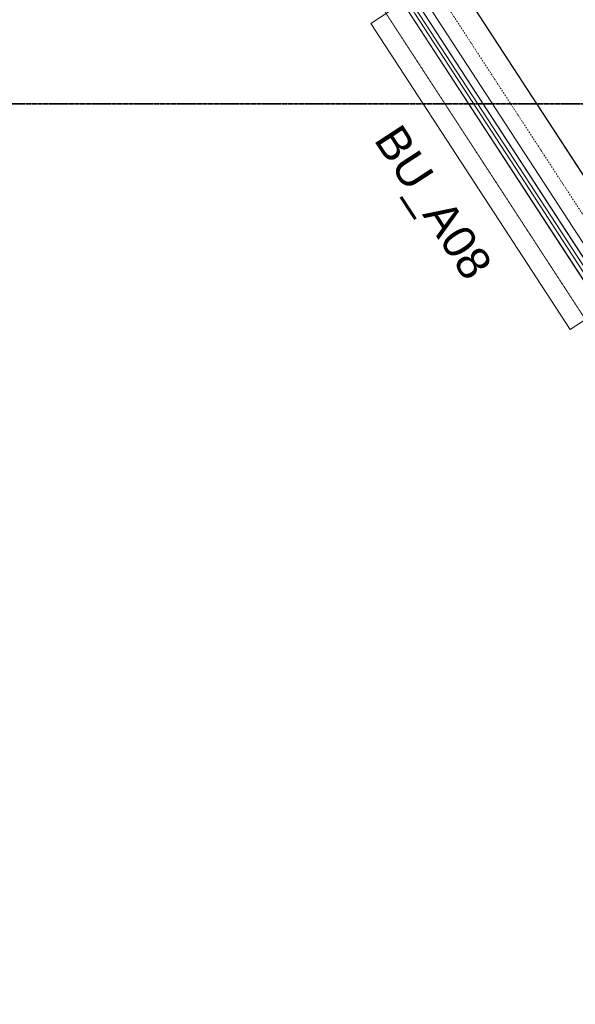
# Model space of a CAD drawing. Extents: x 0 to 92550, y 0 to 59400.
# Tile 5 of 94: x 20808 to 23347, y 15584 to 20085. Entities that reach past the tile are written whole.
import ezdxf
from ezdxf.xclip import XClip

# ---------------------------------------------------------------- set-up
doc = ezdxf.new("R2010")
doc.units = 0
doc.header["$MEASUREMENT"] = 0
doc.header["$XCLIPFRAME"] = 0
for name, pattern in [('Streep-punt fijn', [1251.000023, 626.000023, -312.5, 0, -312.5]), ('Streep-streepje', [1300, 1000, -100, 100, -100]), ('Streeplijn ultrafijn', [117.37, 78.119999, -39.250001])]:
    doc.linetypes.add(name, pattern=pattern)
for name, color, linetype in [('ZZ 21 Buitenwand spouwblad hsb', 7, 'Continuous'), ('ZZ 31 Waterslagen', 7, 'Continuous'), ('ZZ 31 Zonwering', 7, 'Continuous'), ('ZZ 41 Buitenwandafwerking gevelhout', 7, 'Continuous'), ('ZZ 43 Vloerafwerking algemeen', 7, 'Continuous'), ('ZZ A Stramien', 7, 'Continuous'), ('ZZ Markers doorsnede', 7, 'Continuous'), ('ZZ Zone Gebruiksruimten', 7, 'Continuous')]:
    doc.layers.add(name, color=color, linetype=linetype)
doc.styles.add('GENERATED_STYLE_2', font='arial.ttf')

# ---------------------------------------------------------------- blocks, each defined once
blk = doc.blocks.new('Drawing_1_1', base_point=(5738.9, 6500))
at = {"layer": 'ZZ 21 Buitenwand spouwblad hsb', "color": 7, "linetype": 'Continuous', "lineweight": 5, "ltscale": 0.01}
blk.add_line((22788.8, 20287.6), (23676, 18925), dxfattribs=at)
at = {"layer": 'ZZ 21 Buitenwand spouwblad hsb', "color": 255, "linetype": 'Continuous', "lineweight": 0, "ltscale": 0.01}
blk.add_line((22535.7, 20198), (23491.7, 18729.8), dxfattribs=at)
at = {"layer": 'ZZ 21 Buitenwand spouwblad hsb', "color": 7, "linetype": 'Continuous', "lineweight": 9, "ltscale": 0.01, "flags": 128}
blk.add_lwpolyline([(22535.7, 20198), (22565, 20217.1), (23521, 18748.9), (23491.7, 18729.8)], close=True, dxfattribs=at)
at = {"layer": 'ZZ 31 Waterslagen', "color": 7, "linetype": 'Continuous', "lineweight": 9, "ltscale": 0.01}
for p, q in [((22411.8, 20068.4), (22604.5, 20193.9)), ((22604.5, 20193.9), (23515.8, 18794.5)), ((22411.8, 20068.4), (23323.1, 18668.9)), ((23323.1, 18668.9), (23515.8, 18794.5))]:
    blk.add_line(p, q, dxfattribs=at)
at = {"layer": 'ZZ 31 Zonwering', "color": 7, "linetype": 'Streeplijn ultrafijn', "lineweight": 5, "ltscale": 0.01, "flags": 128}
blk.add_lwpolyline([(23506.3, 18742.3), (23414.1, 18682.2), (22460.8, 20146.2), (22552.9, 20206.2)], close=True, dxfattribs=at)
at = {"layer": 'ZZ 41 Buitenwandafwerking gevelhout', "color": 7, "linetype": 'Continuous', "lineweight": 9, "ltscale": 0.01}
for p, q in [((22644, 20132.4), (23475.6, 18855.4)), ((22674.1, 20152.1), (23505.7, 18875)), ((23445.4, 18835.7), (22613.8, 20112.8))]:
    blk.add_line(p, q, dxfattribs=at)
at = {"layer": 'ZZ 43 Vloerafwerking algemeen', "color": 7, "linetype": 'Continuous', "lineweight": 15, "ltscale": 0.01, "flags": 128}
blk.add_lwpolyline([(22126.9, 36578), (22126.9, 24038.8), (20876.3, 23224.5), (22135.8, 21290.3), (22189.5, 21325.2), (22289.9, 21171), (22236.2, 21136.1), (25341.7, 16367.1), (25395.4, 16402), (25495.8, 16247.8), (25442.1, 16212.9), (27693.9, 12755), (27693.9, 28680), (28218.9, 28680), (28218.9, 38313)], dxfattribs=at)
at = {"layer": 'ZZ A Stramien', "color": 7, "linetype": 'Streep-punt fijn', "lineweight": 9, "ltscale": 0.01}
blk.add_line((5175.3, 47152.8), (31674, 6459.5), dxfattribs=at)
at = {"layer": 'ZZ Markers doorsnede', "color": 7, "linetype": 'Streep-streepje', "lineweight": 35, "ltscale": 0.01}
blk.add_line((7888.9, 19700), (62138.9, 19700), dxfattribs=at)
at = {"layer": 'ZZ Zone Gebruiksruimten', "color": 255, "linetype": 'Continuous', "lineweight": 0, "ltscale": 0.01, "flags": 128}
blk.add_lwpolyline([(27693.9, 12755), (27693.9, 28030), (23713.9, 28030), (23713.9, 25072.3), (20876.3, 23224.5)], close=True, dxfattribs=at)
at = {"layer": 'ZZ 41 Buitenwandafwerking gevelhout', "color": 7, "linetype": 'Continuous', "lineweight": 5, "insert": (22548.8, 19618.3), "char_height": 150, "attachment_point": 1, "rotation": 303.0715, "style": 'GENERATED_STYLE_2'}
blk.add_mtext('\\A1;{\\pql;\\fArial|b0|i0|c0|p0;\\W1.000000;BU_A08}', dxfattribs=at)

msp = doc.modelspace()

# ---------------------------------------------------------------- block references
at = {"color": 7, "linetype": 'Continuous', "lineweight": 25, "ltscale": 0.01}
ref = msp.add_blockref('Drawing_1_1', (5738.9, 6500), dxfattribs=at)
XClip(ref).set_block_clipping_path([(1000, 1000), (74950, 58400)])

doc.saveas('drawing.dxf')
